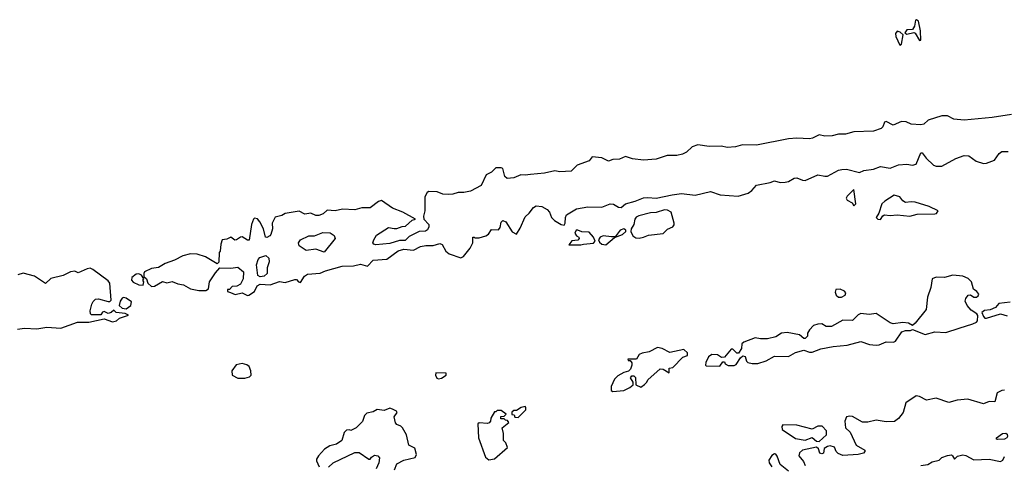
# Model space of a CAD drawing. Extents: x 2895860 to 3052244, y 542080 to 918683.
# Tile 15 of 133: x 3021160 to 3028223, y 566527 to 569726. Entities that reach past the tile are written whole.
import ezdxf

# ---------------------------------------------------------------- set-up
doc = ezdxf.new("R2010")
doc.units = 0

msp = doc.modelspace()

# ---------------------------------------------------------------- linework, layer by layer
at = {"layer": '0CON05XD'}
for points in [[(3027615, 569576.2), (3027625, 569580), (3027622.9, 569645), (3027606.9, 569715), (3027594, 569726), (3027587, 569723), (3027579.5, 569680.5), (3027565, 569656.7), (3027525, 569652), (3027510.5, 569630.5), (3027525, 569621.9), (3027575, 569634), (3027585, 569630), (3027615, 569576.2)], [(3027475, 569543.3), (3027485, 569550), (3027498.3, 569618.3), (3027476.9, 569636.8), (3027455, 569643.1), (3027443.5, 569626.5), (3027444.7, 569605), (3027475, 569543.3)], [(3028274.5, 569045.5), (3028135.3, 569024.6), (3027935, 569003.8), (3027861.9, 569011.9), (3027815, 569036.7), (3027775, 569036.2), (3027676.1, 569003.9), (3027645, 568976), (3027625, 568971.1), (3027555, 568976.7), (3027518.3, 568991.7), (3027486.1, 568993.9), (3027425, 568969.2), (3027375, 568996), (3027365, 568990), (3027352, 568958), (3027339.2, 568945), (3027285, 568926.6), (3027145, 568921.3), (3027085.3, 568904.7), (3027035, 568903.2), (3026988.2, 568891.8), (3026935, 568890.7), (3026895, 568899.2), (3026848, 568875), (3026825, 568869.7), (3026735.3, 568874.7), (3026675, 568871.3), (3026446, 568826), (3026345, 568828.2), (3026295, 568813.5), (3026235, 568807.3), (3026195, 568818.5), (3026105, 568815.7), (3026025, 568827.1), (3025985, 568814.4), (3025944.4, 568775), (3025915, 568759.6), (3025875, 568751.6), (3025805, 568750), (3025725, 568723.8), (3025635, 568716.8), (3025555, 568726.2), (3025505, 568744.6), (3025464, 568724), (3025415, 568721.4), (3025385, 568710), (3025335, 568734.2), (3025267.9, 568742.1), (3025245, 568713.2), (3025158.5, 568681.5), (3025115, 568639.6), (3025035, 568634.7), (3024998.2, 568641.8), (3024925, 568624.6), (3024825.3, 568614.7), (3024785, 568609.1), (3024755, 568612.5), (3024705, 568591.6), (3024656.1, 568586.1), (3024640.3, 568600.3), (3024625, 568656.7), (3024613.6, 568663.6), (3024575, 568663.3), (3024545, 568632.5), (3024507.6, 568612.4), (3024470, 568535), (3024394.4, 568495.6), (3024345.7, 568484.3), (3024305, 568486.4), (3024267.2, 568472.8), (3024235, 568470), (3024195, 568473.3), (3024155, 568490.5), (3024095, 568491.9), (3024082.9, 568485), (3024066.9, 568455), (3024065.8, 568355), (3024056.7, 568315), (3024060, 568295), (3024094, 568255), (3024095, 568240), (3024085, 568216.7), (3024071.2, 568208.8), (3024025, 568206), (3023955, 568170), (3023925, 568140.8), (3023885, 568140), (3023815, 568119.2), (3023715, 568110.8), (3023700, 568115), (3023694.3, 568125), (3023699.4, 568145), (3023720.6, 568179.4), (3023805, 568234.4), (3023847.5, 568227.5), (3023865, 568226), (3023905, 568242.5), (3023927, 568243), (3023975, 568287.5), (3024000, 568295), (3023907.5, 568345), (3023835, 568373.8), (3023755, 568428.2), (3023735, 568421.1), (3023675, 568374.5), (3023614.6, 568374.6), (3023565, 568361.8), (3023475, 568365.4), (3023423, 568353), (3023365, 568357.5), (3023336.7, 568333.3), (3023305, 568320), (3023285, 568321.4), (3023247.9, 568337.9), (3023205, 568328.8), (3023165, 568352), (3023065, 568335.8), (3023039.7, 568320.3), (3022992, 568308), (3022970.8, 568265), (3022972.5, 568225), (3022962, 568185), (3022955, 568173.3), (3022933, 568163), (3022922.5, 568165), (3022910, 568225), (3022883.3, 568275), (3022866.1, 568296.1), (3022845, 568300), (3022836.4, 568293.6), (3022823.8, 568255), (3022806.4, 568143.6), (3022795, 568142.5), (3022755, 568166), (3022743.3, 568165), (3022714.2, 568145.8), (3022704.4, 568144.4), (3022675, 568163.8), (3022645, 568150), (3022612.5, 568145), (3022602.5, 568115), (3022597.5, 568065), (3022590, 568055), (3022587.5, 567985), (3022577, 567973), (3022494.1, 568024.1), (3022432, 568042), (3022385, 568045.4), (3022330.3, 568029.7), (3022270.5, 567999.5), (3022202.5, 567975), (3022155, 567947.5), (3022105, 567940), (3022055, 567916.7), (3022050, 567905), (3022051.7, 567881.7), (3022070, 567865), (3022080, 567835), (3022105, 567810), (3022127, 567813), (3022185, 567847.5), (3022215, 567837.5), (3022255, 567846.7), (3022295, 567830), (3022335, 567823.3), (3022385, 567793.8), (3022445, 567780.8), (3022495, 567782.5), (3022514, 567795), (3022522.5, 567845), (3022565, 567908.8), (3022596.4, 567943.6), (3022675, 567941.2), (3022725, 567950), (3022766.7, 567915), (3022764.1, 567865.9), (3022743, 567827), (3022717, 567813), (3022685, 567810), (3022665, 567790), (3022651.7, 567788.3), (3022650, 567775), (3022671.7, 567768.3), (3022705, 567754), (3022755, 567764.2), (3022795, 567746.2), (3022805, 567748.8)], [(3022805, 567748.8), (3022845, 567774), (3022863.3, 567815), (3022885, 567828), (3022957, 567823), (3023025, 567845.8), (3023065, 567840), (3023135, 567860), (3023145, 567860), (3023160, 567845), (3023175, 567840), (3023202.5, 567885), (3023225, 567898.8), (3023315, 567906), (3023355, 567922.9), (3023474.4, 567955.6), (3023555, 567960), (3023605, 567970.6), (3023655, 567956.2), (3023695, 568000.8), (3023793.2, 568006.8), (3023874.4, 568065.5), (3023915, 568078.1), (3023985, 568071.2), (3024035, 568098.6), (3024074.2, 568105.8), (3024125, 568104), (3024175, 568118.8), (3024191.7, 568111.7), (3024216.7, 568065), (3024240, 568045), (3024325, 568017.5), (3024343, 568027), (3024392.5, 568085), (3024410, 568125), (3024410, 568165), (3024420, 568165), (3024425, 568160), (3024455, 568160), (3024505, 568173.8), (3024523.9, 568186.1), (3024545, 568220), (3024595, 568216.7), (3024605.8, 568234.2), (3024615, 568272.5), (3024625, 568283.3), (3024646.7, 568275), (3024693.6, 568203.6), (3024725, 568187.5), (3024750.7, 568229.3), (3024785, 568310), (3024815, 568336.7), (3024845, 568377.5), (3024865, 568388.9), (3024905, 568385.5), (3024944.3, 568364.3), (3024960, 568345), (3024975.9, 568305.9), (3024995.6, 568285.6), (3025043.3, 568255), (3025065, 568251.2), (3025074, 568265), (3025074.4, 568305), (3025082.9, 568325), (3025155, 568369.1), (3025235, 568383.5), (3025335, 568380), (3025395, 568404.3), (3025420.5, 568400.5), (3025455, 568380.8), (3025475, 568377.5), (3025505.7, 568404.3), (3025575, 568422.5), (3025635, 568447.5), (3025665, 568450.5), (3025726.4, 568443.6), (3025841.7, 568468.3), (3025907.3, 568477.3), (3026005, 568465.7), (3026115, 568492.7), (3026185, 568469.1), (3026315, 568458.8), (3026385, 568480), (3026411.2, 568498.8), (3026445, 568538.9), (3026543.2, 568556.8), (3026575, 568568.5), (3026615, 568558.2), (3026650.2, 568559.8), (3026675, 568564.5), (3026715, 568588.1), (3026735, 568591.9), (3026775, 568572.9), (3026795, 568571.4), (3026885, 568613.1), (3026935, 568602.5), (3026956.2, 568603.8), (3027033.8, 568645), (3027058.3, 568651.7), (3027092.1, 568652.1), (3027185, 568628.8), (3027215, 568642.9), (3027285, 568652.5), (3027335, 568670.9), (3027405, 568660.8), (3027465, 568683.8), (3027525, 568687.8), (3027565, 568680.8), (3027590.8, 568689.2), (3027625, 568770), (3027635, 568770), (3027663, 568733), (3027715, 568682), (3027735, 568674.2), (3027775, 568673.3), (3027875, 568730), (3027935, 568751.9), (3027968, 568748), (3028020.4, 568710.4), (3028075, 568694.3), (3028095, 568695.7), (3028153.4, 568716.6), (3028186, 568765), (3028205, 568778.9), (3028250.3, 568780.4)], [(3027145, 568390), (3027157.5, 568405), (3027145, 568507.5), (3027095, 568460), (3027088.8, 568445), (3027095, 568431.2), (3027131.7, 568411.7), (3027145, 568390)], [(3027335, 568291.2), (3027352.5, 568317.5), (3027365, 568324.2), (3027405, 568320.5), (3027455, 568325.5), (3027545, 568316.2), (3027599.1, 568329.1), (3027725, 568331.2), (3027737.5, 568335), (3027750, 568355), (3027685, 568384), (3027585, 568415.5), (3027555, 568419.4), (3027514.3, 568414.3), (3027496.2, 568425), (3027474.1, 568454.1), (3027433.8, 568466.2), (3027366, 568424), (3027345.3, 568404.6), (3027323.6, 568336.4), (3027303.3, 568305), (3027315, 568293.8), (3027335, 568291.2)], [(3025602.9, 568157.1), (3025635, 568164.5), (3025671.3, 568178.7), (3025775, 568192.2), (3025807.9, 568222.1), (3025845, 568240), (3025855, 568252.5), (3025855.7, 568265), (3025833.8, 568345), (3025808.3, 568358.3), (3025785, 568360.6), (3025725, 568341.2), (3025685, 568339.6), (3025601.7, 568318.3), (3025582.2, 568307.8), (3025573.8, 568295), (3025566, 568255), (3025546, 568225), (3025543.3, 568205), (3025559.2, 568175), (3025579.3, 568159.3), (3025602.9, 568157.1)], [(3023345, 568056.2), (3023285, 568078.1), (3023215, 568068.8), (3023165, 568102.9), (3023159.6, 568125), (3023175, 568144.5), (3023235, 568174), (3023276, 568174), (3023335, 568198), (3023386.7, 568195), (3023415, 568176), (3023422, 568155), (3023345, 568056.2)], [(3025185, 568109.2), (3025205, 568114.5), (3025277.1, 568122.9), (3025287.5, 568135), (3025276.2, 568165), (3025245, 568201.2), (3025192, 568202), (3025165, 568216.2), (3025152.5, 568215), (3025143, 568193), (3025155, 568173.3), (3025170, 568165), (3025172.5, 568155), (3025165, 568143.3), (3025121.7, 568138.3), (3025100, 568110), (3025185, 568109.2)], [(3025365, 568110), (3025427.5, 568162.5), (3025485, 568183.3), (3025507.5, 568205), (3025507.5, 568215), (3025495, 568223.8), (3025468.8, 568215), (3025431.7, 568168.3), (3025405, 568166), (3025345.8, 568174.2), (3025324.2, 568165.8), (3025312.5, 568145), (3025319.5, 568129.5), (3025335.7, 568115.7), (3025365, 568110)], [(3022885, 567881.2), (3022869.3, 567889.3), (3022860, 567965), (3022870, 568005), (3022881.7, 568018.3), (3022925, 568033.3), (3022948, 568015), (3022948.8, 567988.8), (3022936.2, 567945), (3022936, 567905), (3022915, 567884), (3022885, 567881.2)], [(3021145, 567504.5), (3021195, 567511.9), (3021283.2, 567506.8), (3021355, 567519.4), (3021455, 567511.5), (3021575, 567554.4), (3021655, 567553.8), (3021765, 567578.8), (3021825, 567557.5), (3021853.3, 567565), (3021875, 567583.8), (3021940, 567605), (3021916.4, 567616.4), (3021853, 567623), (3021835, 567640), (3021817, 567623), (3021795, 567617.5), (3021765, 567630), (3021753.6, 567626.4), (3021741.7, 567608.3), (3021675, 567607.5), (3021667.5, 567615), (3021666.7, 567635), (3021676.7, 567685), (3021685.9, 567704.1), (3021705, 567718.8), (3021725, 567723.3), (3021795, 567702.5), (3021807, 567703), (3021817, 567713), (3021806.7, 567835), (3021795, 567852.5), (3021683.6, 567933.6), (3021665, 567941.2), (3021645, 567938), (3021578.3, 567908.3), (3021555, 567920), (3021525, 567915.7), (3021471.3, 567888.7), (3021382.8, 567867.2), (3021345, 567833.3), (3021265.8, 567885), (3021185, 567907.1), (3021146.7, 567895)], [(3022045, 567820), (3022050, 567845), (3022042.5, 567855), (3022050, 567865), (3022033, 567893), (3022015, 567901.2), (3021995, 567900), (3021963.3, 567875), (3021962.5, 567855), (3021975, 567842.5), (3022015, 567822.5), (3022045, 567820)], [(3026181.7, 567238.3), (3026205, 567270), (3026215, 567270), (3026220, 567255), (3026243, 567243), (3026285, 567243.3), (3026299.3, 567250.7), (3026330.7, 567299.3), (3026347, 567313), (3026365, 567307.5), (3026373.8, 567275), (3026384.3, 567264.3), (3026415, 567257.5), (3026455, 567258), (3026515, 567277.1), (3026575, 567310.5), (3026675, 567309.2), (3026725, 567337.8), (3026785, 567352.5), (3026825, 567340), (3026845, 567340), (3026907.3, 567362.7), (3026995, 567380), (3027095, 567388.9), (3027195, 567415.5), (3027255.7, 567394.3), (3027305, 567390), (3027325, 567391.1), (3027375, 567414.2), (3027429.1, 567410.9), (3027442.9, 567417.1), (3027487.5, 567485), (3027515, 567493.8), (3027550, 567495), (3027565, 567502.5), (3027655, 567467.1), (3027725.8, 567485.8), (3027805, 567480.6), (3027899.6, 567510.4), (3027997.6, 567542.4), (3028023.3, 567555), (3028030, 567565), (3028033, 567603), (3028027.5, 567615), (3027985, 567640), (3027956, 567675), (3027942, 567705), (3027948, 567725), (3027965, 567747.5), (3027981.7, 567751.7), (3028005, 567733.8), (3028023.6, 567733.6), (3028036.4, 567743.6), (3028040, 567755), (3028027.5, 567775), (3028001.7, 567791.7), (3027988.8, 567845), (3027965, 567868), (3027925, 567885.8), (3027855, 567892.2), (3027794.5, 567875.5), (3027735, 567878.1), (3027706.2, 567865), (3027695.7, 567804.3), (3027673.3, 567735), (3027664, 567645), (3027585, 567546.7), (3027565, 567530), (3027536.4, 567546.4), (3027495, 567552.5), (3027425, 567542.5), (3027405, 567550), (3027305, 567616.7), (3027255, 567609.2), (3027195, 567616.7), (3027175, 567607.5), (3027135, 567566.7), (3027065, 567570), (3026983.6, 567523.6), (3026946.4, 567523.6), (3026913.6, 567543.6), (3026885, 567541.2), (3026855, 567530), (3026825, 567500), (3026812.5, 567475), (3026812.5, 567455), (3026795, 567436.7), (3026785, 567437.5), (3026753.8, 567463.8), (3026665, 567481.2), (3026625, 567476.2), (3026585, 567450), (3026525, 567433.8), (3026475, 567433.8), (3026435, 567443.3), (3026355, 567410), (3026341.7, 567398.3), (3026337.5, 567365), (3026317, 567333), (3026305, 567332.5), (3026275, 567360), (3026265, 567360), (3026215, 567302.5), (3026195, 567300), (3026165, 567320), (3026125, 567322.5), (3026102.5, 567305), (3026082.5, 567265), (3026080, 567245), (3026085, 567240), (3026181.7, 567238.3)], [(3027055, 567733.8), (3027081.7, 567748.3), (3027086.7, 567765), (3027076.6, 567776.6), (3027045, 567790.6), (3027015, 567788), (3027011.2, 567768.8), (3027017.7, 567747.7), (3027035, 567733.8), (3027055, 567733.8)], [(3021925, 567651.2), (3021956.7, 567675), (3021961.7, 567701.7), (3021925, 567727.5), (3021905, 567732.5), (3021895, 567727.5), (3021880, 567705), (3021872.5, 567675), (3021896.1, 567656.1), (3021925, 567651.2)], [(3028265, 567697.8), (3028185, 567687.5), (3028160.5, 567659.5), (3028122.3, 567642.3), (3028082.1, 567637.9), (3028063.3, 567625), (3028073.3, 567595), (3028084.3, 567584.3), (3028095, 567584)], [(3028095, 567584), (3028195, 567614.2), (3028245, 567599.4)], [(3025415, 567057.5), (3025495, 567063.8), (3025537.5, 567085), (3025560, 567105), (3025560, 567125), (3025542.5, 567155), (3025551.7, 567168.3), (3025565, 567170), (3025577, 567157), (3025580, 567105), (3025615, 567087.5), (3025643, 567107), (3025660, 567125), (3025665, 567140), (3025755, 567220), (3025777, 567217), (3025818.3, 567191.7), (3025820, 567225), (3025845, 567230), (3025917, 567303), (3025950, 567315), (3025950, 567335), (3025925, 567357.5), (3025825, 567337.5), (3025770, 567365), (3025735, 567372.5), (3025675, 567342.5), (3025625, 567332.5), (3025605, 567322.5), (3025585, 567290), (3025521.7, 567288.3), (3025525, 567280), (3025538.3, 567278.3), (3025551.7, 567261.7), (3025552.5, 567245), (3025542.5, 567217.5), (3025528.3, 567201.7), (3025495, 567192.5), (3025450.7, 567169.3), (3025427.5, 567145), (3025403, 567093), (3025402.5, 567065), (3025415, 567057.5)], [(3022725, 567151.8), (3022775, 567153.6), (3022808.1, 567161.9), (3022821.2, 567175), (3022818.6, 567205), (3022806, 567236), (3022789.1, 567249.1), (3022755, 567257.3), (3022711.8, 567248.2), (3022682.5, 567205), (3022684.4, 567175), (3022725, 567151.8)], [(3024165, 567147.5), (3024185, 567152.5), (3024220, 567175), (3024218.3, 567188.3), (3024145, 567190), (3024142.5, 567175), (3024153.6, 567153.6), (3024165, 567147.5)], [(3028225, 567066.9), (3028205.5, 567064.5), (3028172.5, 567047.5), (3028155, 566982.5), (3028114.2, 566985.8), (3028075, 566968), (3027961.7, 567001.7), (3027884.5, 566995.5), (3027825, 566977.1), (3027735, 567009.4), (3027665, 566994.5), (3027615, 567020.8), (3027590, 567025), (3027516.2, 566975), (3027496.7, 566905), (3027465, 566862), (3027435, 566842), (3027375, 566838.1), (3027305, 566850), (3027245, 566836.7), (3027205, 566836.2), (3027135, 566877.1), (3027115, 566880.8), (3027092.5, 566875), (3027080, 566845), (3027083.3, 566795), (3027117.5, 566765), (3027160.7, 566670.7), (3027222.5, 566635), (3027222.5, 566625), (3027212.5, 566615), (3027175, 566604), (3027065, 566597.5), (3027030.7, 566610.7), (3027017.5, 566625), (3027006.1, 566656.1), (3026975, 566666.2), (3026955, 566662.5), (3026931.7, 566648.3), (3026927.5, 566615), (3026915, 566610), (3026900, 566615), (3026890, 566645), (3026875, 566657.5), (3026775, 566636.7), (3026755, 566617.5), (3026750, 566595), (3026782, 566555), (3026793.8, 566525)], [(3023850, 566495), (3023865, 566537.5), (3023915, 566563.3), (3023996.2, 566583.8), (3024007.5, 566605), (3023995, 566650), (3023951.7, 566671.7), (3023936, 566745), (3023905.8, 566795.8), (3023895, 566808.8), (3023865, 566821.2), (3023855, 566832.5), (3023846.2, 566875), (3023867.5, 566905), (3023862.5, 566915), (3023835, 566931.2), (3023815, 566936.2), (3023775, 566920.8), (3023725, 566927.5), (3023695, 566911.2), (3023649.3, 566900.7), (3023633.3, 566885), (3023619.1, 566840.9), (3023573.3, 566795), (3023535, 566777.5), (3023525, 566782.5), (3023505, 566780), (3023488.3, 566761.7), (3023470, 566705), (3023431.7, 566678.3), (3023385, 566667.5), (3023347, 566643), (3023302.5, 566595), (3023288.3, 566571.7), (3023288.3, 566558.3), (3023307.5, 566515)], [(3024525, 566567.5), (3024565, 566572.5), (3024660, 566655), (3024648.3, 566688.3), (3024630, 566705), (3024630, 566755), (3024620, 566795), (3024670, 566835), (3024658.3, 566848.3), (3024645, 566850), (3024635, 566860), (3024611.7, 566861.7), (3024611.7, 566878.3), (3024635, 566880), (3024650, 566895), (3024615, 566920), (3024585, 566920), (3024575, 566910), (3024565, 566910), (3024540, 566865), (3024537, 566843), (3024527, 566833), (3024515, 566827.5), (3024455, 566832.5), (3024447.5, 566825), (3024452.5, 566725), (3024502.5, 566585), (3024525, 566567.5)], [(3024735, 566870), (3024790, 566925), (3024791.7, 566941.7), (3024785, 566950), (3024758.3, 566941.7), (3024725, 566920), (3024705, 566920), (3024691.7, 566908.3), (3024691.7, 566891.7), (3024708.3, 566888.3), (3024711.7, 566871.7), (3024735, 566870)], [(3026895, 566697.5), (3026947.5, 566745), (3026947.5, 566775), (3026917.3, 566807.3), (3026885, 566807.1), (3026845, 566786.2), (3026735, 566816), (3026635, 566816.7), (3026627.5, 566805), (3026630, 566785), (3026725, 566720), (3026795, 566706.7), (3026845, 566727.5), (3026875, 566700), (3026895, 566697.5)], [(3028175, 566711.2), (3028167.5, 566715), (3028166.7, 566725), (3028210, 566755), (3028235, 566756.7), (3028245, 566750), (3028246.2, 566735), (3028242.5, 566725), (3028225, 566713.8), (3028175, 566711.2)], [(3023375, 566513.3), (3023410, 566545), (3023565, 566620), (3023595, 566620), (3023665, 566570), (3023675, 566570), (3023683.6, 566586.4), (3023705, 566600), (3023730, 566595), (3023741.7, 566581.7), (3023737.5, 566545), (3023718.3, 566501.7)], [(3026674.7, 566484.7), (3026615, 566533.3), (3026593.6, 566593.6), (3026585, 566607.5), (3026575, 566610), (3026555, 566597.5), (3026534.2, 566565), (3026535.8, 566545), (3026555.6, 566515.6)], [(3027625, 566526), (3027675, 566532.5), (3027705, 566551.2), (3027755, 566563.3), (3027775, 566582.5), (3027815, 566596.7), (3027845, 566602.5), (3027852.5, 566595), (3027865, 566570), (3027886.7, 566593.3), (3027925, 566601.2), (3027947.3, 566597.3), (3028005, 566567.5), (3028115, 566570), (3028195, 566553.8), (3028212.5, 566565), (3028225, 566590)]]:
    msp.add_lwpolyline(points, dxfattribs=at)

doc.saveas('drawing.dxf')
